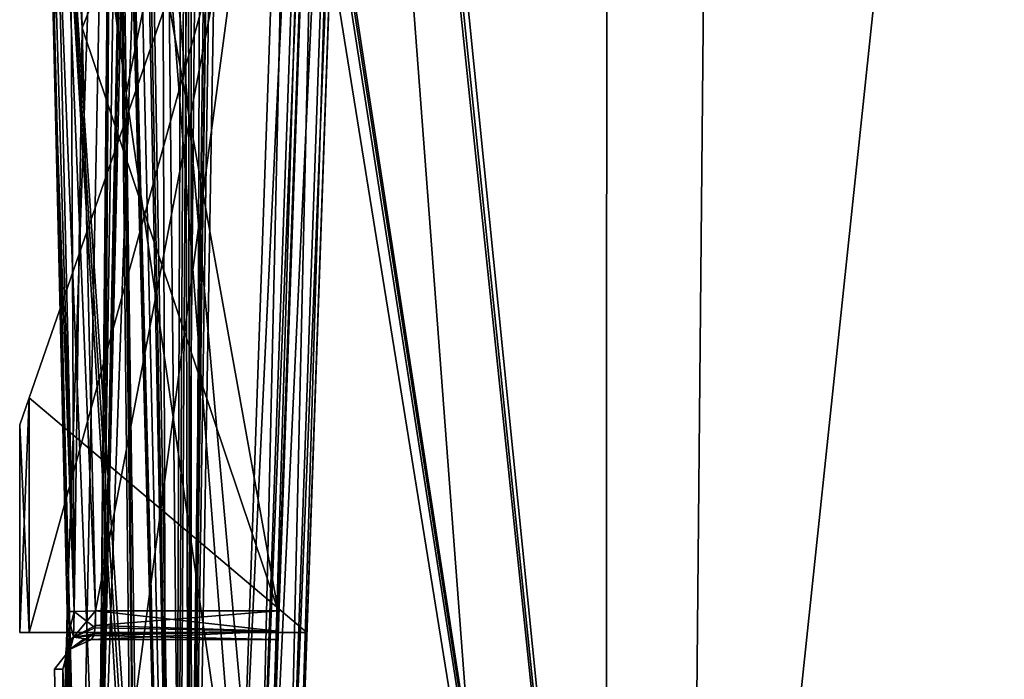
# Model space of a CAD drawing. Header units: millimetres. Extents: x -18.9 to 18.9, y -8.8 to 59.9.
# Tile 8 of 256: x -17.4 to -10.6, y 6.7 to 11.3. Entities that reach past the tile are written whole.
import ezdxf

# ---------------------------------------------------------------- set-up
doc = ezdxf.new("R2010")
doc.units = ezdxf.units.MM
doc.header["$LTSCALE"] = 65.185185
for name, color, linetype in [('118', 7, 'CONTINUOUS'), ('128', 7, 'CONTINUOUS'), ('1295', 7, 'CONTINUOUS'), ('1332', 7, 'CONTINUOUS'), ('1337', 7, 'CONTINUOUS'), ('1338', 7, 'CONTINUOUS'), ('1339', 7, 'CONTINUOUS'), ('1340', 7, 'CONTINUOUS'), ('1341', 7, 'CONTINUOUS'), ('1344', 7, 'CONTINUOUS'), ('1358', 7, 'CONTINUOUS'), ('1527', 7, 'CONTINUOUS'), ('1536', 7, 'CONTINUOUS'), ('27', 7, 'CONTINUOUS'), ('274', 7, 'CONTINUOUS'), ('33', 7, 'CONTINUOUS'), ('34', 7, 'CONTINUOUS'), ('49', 7, 'CONTINUOUS'), ('50', 7, 'CONTINUOUS'), ('52', 7, 'CONTINUOUS'), ('735', 7, 'CONTINUOUS'), ('736', 7, 'CONTINUOUS'), ('747', 7, 'CONTINUOUS'), ('751', 7, 'CONTINUOUS'), ('752', 7, 'CONTINUOUS'), ('753', 7, 'CONTINUOUS'), ('754', 7, 'CONTINUOUS')]:
    doc.layers.add(name, color=color, linetype=linetype)

msp = doc.modelspace()

# ---------------------------------------------------------------- linework, layer by layer
at = {"layer": '118', "color": 7, "linetype": 'Continuous'}
for points in [[(-15.4708, 16.6195, 4.6797), (-15.8668, 5.2801, 4.2837), (-15.7252, 5.2773, 4.2248), (-15.4708, 16.6195, 4.6797)], [(-15.3295, 16.6167, 4.6211), (-15.4708, 16.6195, 4.6797), (-15.7252, 5.2773, 4.2248), (-15.3295, 16.6167, 4.6211)], [(-15.6669, 5.2801, 4.0839), (-15.3295, 16.6167, 4.6211), (-15.7252, 5.2773, 4.2248), (-15.6669, 5.2801, 4.0839)], [(-15.6669, 5.2801, 4.0839), (-15.2709, 16.6195, 4.4799), (-15.3295, 16.6167, 4.6211), (-15.6669, 5.2801, 4.0839)]]:
    msp.add_3dface(points, dxfattribs=at)
at = {"layer": '128', "color": 7, "linetype": 'Continuous'}
for points in [[(-15.8668, 5.2801, -4.2837), (-15.4708, 16.6195, -4.6797), (-15.3295, 16.6167, -4.6211), (-15.8668, 5.2801, -4.2837)], [(-15.8668, 5.2801, -4.2837), (-15.3295, 16.6167, -4.6211), (-15.7262, 5.2773, -4.2258), (-15.8668, 5.2801, -4.2837)], [(-15.2709, 16.6195, -4.4799), (-15.6669, 5.2801, -4.0839), (-15.7262, 5.2773, -4.2258), (-15.2709, 16.6195, -4.4799)], [(-15.3295, 16.6167, -4.6211), (-15.2709, 16.6195, -4.4799), (-15.7262, 5.2773, -4.2258), (-15.3295, 16.6167, -4.6211)]]:
    msp.add_3dface(points, dxfattribs=at)
at = {"layer": '1295', "color": 7, "linetype": 'Continuous'}
for points in [[(-16.3509, -6.3, -5.9501), (-15.7978, 26.4, -7.2931), (-13.3292, -6.3, -11.1841), (-16.3509, -6.3, -5.9501)], [(-15.7978, 26.4, -7.2931), (-16.3509, -6.3, -5.9501), (-15.8622, 26.3417, -7.152), (-15.7978, 26.4, -7.2931)], [(-12.7853, -3.5, 11.8024), (-15.7978, 26.4, 7.2931), (-15.8621, 26.3419, 7.1522), (-12.7853, -3.5, 11.8024)], [(-12.7853, -3.5, 11.8024), (-12.5018, 26.4, 12.1021), (-15.7978, 26.4, 7.2931), (-12.7853, -3.5, 11.8024)], [(-15.7978, 26.4, -7.2931), (-13.3069, 26.4, -11.2109), (-13.3292, -6.3, -11.1841), (-15.7978, 26.4, -7.2931)], [(-13.3069, 26.4, -11.2109), (-9.8717, 26.4, -14.3286), (-13.3292, -6.3, -11.1841), (-13.3069, 26.4, -11.2109)], [(-13.3292, -6.3, -11.1841), (-9.8717, 26.4, -14.3286), (-8.6992, -6.3, -15.0691), (-13.3292, -6.3, -11.1841)], [(-12.7853, -3.5, 11.8024), (-7.6096, -3.5, 15.6478), (-12.5018, 26.4, 12.1021), (-12.7853, -3.5, 11.8024)], [(-7.6096, -3.5, 15.6478), (-7.8011, 26.4, 15.553), (-12.5018, 26.4, 12.1021), (-7.6096, -3.5, 15.6478)], [(-16.3509, -6.3, -5.9501), (-16.0196, 17.5805, -6.792), (-15.8622, 26.3417, -7.152), (-16.3509, -6.3, -5.9501)], [(-15.8885, 26.207, 7.0933), (-12.7853, -3.5, 11.8024), (-15.8621, 26.3419, 7.1522), (-15.8885, 26.207, 7.0933)], [(-16.0196, 17.5805, 6.792), (-12.7853, -3.5, 11.8024), (-15.8885, 26.207, 7.0933), (-16.0196, 17.5805, 6.792)], [(-16.0196, 17.5805, -6.792), (-16.3509, -6.3, -5.9501), (-16.0267, 17.5069, -6.7752), (-16.0196, 17.5805, -6.792)], [(-16.0267, 17.5069, 6.7752), (-12.7853, -3.5, 11.8024), (-16.0196, 17.5805, 6.792), (-16.0267, 17.5069, 6.7752)], [(-16.0267, 17.5069, -6.7752), (-16.3509, -6.3, -5.9501), (-16.0453, 17.4436, -6.7311), (-16.0267, 17.5069, -6.7752)], [(-16.0453, 17.4436, 6.7311), (-12.7853, -3.5, 11.8024), (-16.0267, 17.5069, 6.7752), (-16.0453, 17.4436, 6.7311)], [(-16.0453, 17.4436, -6.7311), (-16.3509, -6.3, -5.9501), (-16.1278, 17.2504, -6.5311), (-16.0453, 17.4436, -6.7311)], [(-16.1278, 17.2504, 6.5311), (-12.7853, -3.5, 11.8024), (-16.0453, 17.4436, 6.7311), (-16.1278, 17.2504, 6.5311)], [(-16.1278, 17.2504, -6.5311), (-16.3509, -6.3, -5.9501), (-16.2078, 17.0561, -6.3299), (-16.1278, 17.2504, -6.5311)], [(-16.2078, 17.0561, 6.3299), (-16.2053, -3.5, 6.3362), (-16.1278, 17.2504, 6.5311), (-16.2078, 17.0561, 6.3299)], [(-16.2053, -3.5, 6.3362), (-12.7853, -3.5, 11.8024), (-16.1278, 17.2504, 6.5311), (-16.2053, -3.5, 6.3362)], [(-16.2078, 17.0561, -6.3299), (-16.3509, -6.3, -5.9501), (-16.2324, 17.0148, -6.2665), (-16.2078, 17.0561, -6.3299)], [(-16.2324, 17.0148, 6.2665), (-16.2053, -3.5, 6.3362), (-16.2078, 17.0561, 6.3299), (-16.2324, 17.0148, 6.2665)], [(-16.418, 17, -5.7628), (-16.3509, -6.3, -5.9501), (-16.8561, 4.5805, -4.3163), (-16.418, 17, -5.7628)], [(-16.5633, 17, -5.3308), (-16.418, 17, -5.7628), (-16.8561, 4.5805, -4.3163), (-16.5633, 17, -5.3308)], [(-16.5874, 16.9852, -5.2554), (-16.5633, 17, -5.3308), (-16.8561, 4.5805, -4.3163), (-16.5874, 16.9852, -5.2554)], [(-16.6074, 16.9439, -5.1919), (-16.5874, 16.9852, -5.2554), (-16.8561, 4.5805, -4.3163), (-16.6074, 16.9439, -5.1919)], [(-16.6074, 16.9439, 5.1919), (-16.2053, -3.5, 6.3362), (-16.5874, 16.9852, 5.2554), (-16.6074, 16.9439, 5.1919)], [(-16.5874, 16.9852, 5.2554), (-16.2053, -3.5, 6.3362), (-16.5633, 17, 5.3308), (-16.5874, 16.9852, 5.2554)], [(-16.5633, 17, 5.3308), (-16.2053, -3.5, 6.3362), (-16.418, 17, 5.7628), (-16.5633, 17, 5.3308)], [(-16.418, 17, 5.7628), (-16.2053, -3.5, 6.3362), (-16.2614, 17, 6.1909), (-16.418, 17, 5.7628)], [(-16.2614, 17, -6.1909), (-16.3509, -6.3, -5.9501), (-16.418, 17, -5.7628), (-16.2614, 17, -6.1909)], [(-16.2324, 17.0148, -6.2665), (-16.3509, -6.3, -5.9501), (-16.2614, 17, -6.1909), (-16.2324, 17.0148, -6.2665)], [(-16.2614, 17, 6.1909), (-16.2053, -3.5, 6.3362), (-16.2324, 17.0148, 6.2665), (-16.2614, 17, 6.1909)], [(-16.6686, 16.7507, -4.9919), (-16.6074, 16.9439, -5.1919), (-16.8561, 4.5805, -4.3163), (-16.6686, 16.7507, -4.9919)], [(-16.6686, 16.7508, 4.9919), (-16.2053, -3.5, 6.3362), (-16.6074, 16.9439, 5.1919), (-16.6686, 16.7508, 4.9919)], [(-16.7275, 16.5564, -4.7907), (-16.6686, 16.7507, -4.9919), (-16.8561, 4.5805, -4.3163), (-16.7275, 16.5564, -4.7907)], [(-16.7275, 16.5564, 4.7907), (-16.2053, -3.5, 6.3362), (-16.6686, 16.7508, 4.9919), (-16.7275, 16.5564, 4.7907)], [(-16.74, 16.4936, -4.7467), (-16.7275, 16.5564, -4.7907), (-16.8561, 4.5805, -4.3163), (-16.74, 16.4936, -4.7467)], [(-16.74, 16.4936, 4.7467), (-16.2053, -3.5, 6.3362), (-16.7275, 16.5564, 4.7907), (-16.74, 16.4936, 4.7467)], [(-16.7448, 16.4195, -4.7297), (-16.74, 16.4936, -4.7467), (-16.8561, 4.5805, -4.3163), (-16.7448, 16.4195, -4.7297)], [(-16.7448, 16.4195, 4.7297), (-16.2053, -3.5, 6.3362), (-16.74, 16.4936, 4.7467), (-16.7448, 16.4195, 4.7297)], [(-16.8561, 4.5805, 4.3163), (-16.2053, -3.5, 6.3362), (-16.7448, 16.4195, 4.7297), (-16.8561, 4.5805, 4.3163)]]:
    msp.add_3dface(points, dxfattribs=at)
at = {"layer": '1332', "color": 7, "linetype": 'Continuous'}
for points in [[(-15.4865, 4.5805, -4.1164), (-15.1227, 15, -1.5), (-15.0731, 16.4195, -4.5299), (-15.4865, 4.5805, -4.1164)], [(-15.0731, 16.4195, 4.5299), (-15.402, 7, 1.5), (-15.4865, 4.5805, 4.1164), (-15.0731, 16.4195, 4.5299)], [(-15.1227, 15, 1.5), (-15.402, 7, 1.5), (-15.0731, 16.4195, 4.5299), (-15.1227, 15, 1.5)], [(-15.402, 7, -1.5), (-15.1227, 15, -1.5), (-15.4865, 4.5805, -4.1164), (-15.402, 7, -1.5)], [(-15.402, 7, 1.5), (-15.402, 7, -1.5), (-15.4865, 4.5805, -4.1164), (-15.402, 7, 1.5)], [(-15.4865, 4.5805, 4.1164), (-15.402, 7, 1.5), (-15.4865, 4.5805, -4.1164), (-15.4865, 4.5805, 4.1164)]]:
    msp.add_3dface(points, dxfattribs=at)
at = {"layer": '1337', "color": 7, "linetype": 'Continuous'}
for points in [[(-16.7448, 16.4195, -4.7297), (-16.8561, 4.5805, -4.3163), (-15.273, 16.4195, -4.7297), (-16.7448, 16.4195, -4.7297)], [(-16.8561, 4.5805, -4.3163), (-15.6864, 4.5805, -4.3163), (-15.273, 16.4195, -4.7297), (-16.8561, 4.5805, -4.3163)]]:
    msp.add_3dface(points, dxfattribs=at)
at = {"layer": '1338', "color": 7, "linetype": 'Continuous'}
for points in [[(-15.402, 7, 1.5), (-15.1227, 15, 1.5), (-17.3352, 8.6315, 1.5), (-15.402, 7, 1.5)], [(-15.402, 7, 1.5), (-17.3352, 8.6315, 1.5), (-17.3352, 7, 1.5), (-15.402, 7, 1.5)]]:
    msp.add_3dface(points, dxfattribs=at)
at = {"layer": '1339', "color": 7, "linetype": 'Continuous'}
for points in [[(-15.1227, 15, -1.5), (-15.402, 7, -1.5), (-17.3352, 7, -1.5), (-15.1227, 15, -1.5)], [(-17.3352, 8.6315, -1.5), (-15.1227, 15, -1.5), (-17.3352, 7, -1.5), (-17.3352, 8.6315, -1.5)]]:
    msp.add_3dface(points, dxfattribs=at)
at = {"layer": '1340', "color": 7, "linetype": 'Continuous'}
for points in [[(-15.402, 7, 1.5), (-17.3352, 7, 1.5), (-17.4, 7), (-15.402, 7, 1.5)], [(-17.3352, 7, -1.5), (-15.402, 7, 1.5), (-17.4, 7), (-17.3352, 7, -1.5)], [(-15.402, 7, -1.5), (-15.402, 7, 1.5), (-17.3352, 7, -1.5), (-15.402, 7, -1.5)]]:
    msp.add_3dface(points, dxfattribs=at)
at = {"layer": '1341', "color": 7, "linetype": 'Continuous'}
for points in [[(-15.1227, 15, 1.5), (-15.1227, 15, -1.5), (-17.3352, 8.6315, -1.5), (-15.1227, 15, 1.5)], [(-17.3352, 8.6315, 1.5), (-15.1227, 15, 1.5), (-17.3352, 8.6315, -1.5), (-17.3352, 8.6315, 1.5)], [(-17.3352, 8.6315, 1.5), (-17.3352, 8.6315, -1.5), (-17.4002, 8.4446, 0), (-17.3352, 8.6315, 1.5)]]:
    msp.add_3dface(points, dxfattribs=at)
at = {"layer": '1344', "color": 7, "linetype": 'Continuous'}
for points in [[(-17.3352, 7, 1.5), (-17.3352, 8.6315, 1.5), (-17.4002, 8.4446, 0), (-17.3352, 7, 1.5)], [(-17.3352, 8.6315, -1.5), (-17.4, 7), (-17.4002, 8.4446, 0), (-17.3352, 8.6315, -1.5)], [(-17.3352, 8.6315, -1.5), (-17.3352, 7, -1.5), (-17.4, 7), (-17.3352, 8.6315, -1.5)], [(-17.4, 7), (-17.3352, 7, 1.5), (-17.4002, 8.4446, 0), (-17.4, 7)]]:
    msp.add_3dface(points, dxfattribs=at)
at = {"layer": '1358', "color": 7, "linetype": 'Continuous'}
for points in [[(-16.8561, 4.5805, 4.3163), (-16.7448, 16.4195, 4.7297), (-15.6864, 4.5805, 4.3163), (-16.8561, 4.5805, 4.3163)], [(-15.6864, 4.5805, 4.3163), (-16.7448, 16.4195, 4.7297), (-15.273, 16.4195, 4.7297), (-15.6864, 4.5805, 4.3163)]]:
    msp.add_3dface(points, dxfattribs=at)
at = {"layer": '1527', "color": 7, "linetype": 'Continuous'}
for points in [[(-15.6864, 4.5805, 4.3163), (-15.273, 16.4195, 4.7297), (-15.1317, 16.4167, 4.6711), (-15.6864, 4.5805, 4.3163)], [(-15.6864, 4.5805, 4.3163), (-15.1317, 16.4167, 4.6711), (-15.5455, 4.5776, 4.258), (-15.6864, 4.5805, 4.3163)], [(-15.0731, 16.4195, 4.5299), (-15.4865, 4.5805, 4.1164), (-15.5455, 4.5776, 4.258), (-15.0731, 16.4195, 4.5299)], [(-15.1317, 16.4167, 4.6711), (-15.0731, 16.4195, 4.5299), (-15.5455, 4.5776, 4.258), (-15.1317, 16.4167, 4.6711)]]:
    msp.add_3dface(points, dxfattribs=at)
at = {"layer": '1536', "color": 7, "linetype": 'Continuous'}
for points in [[(-15.273, 16.4195, -4.7297), (-15.6864, 4.5805, -4.3163), (-15.5445, 4.5776, -4.257), (-15.273, 16.4195, -4.7297)], [(-15.273, 16.4195, -4.7297), (-15.5445, 4.5776, -4.257), (-15.1317, 16.4167, -4.6711), (-15.273, 16.4195, -4.7297)], [(-15.5445, 4.5776, -4.257), (-15.4865, 4.5805, -4.1164), (-15.1317, 16.4167, -4.6711), (-15.5445, 4.5776, -4.257)], [(-15.4865, 4.5805, -4.1164), (-15.0731, 16.4195, -4.5299), (-15.1317, 16.4167, -4.6711), (-15.4865, 4.5805, -4.1164)]]:
    msp.add_3dface(points, dxfattribs=at)
at = {"layer": '27', "color": 7, "linetype": 'Continuous'}
for points in [[(-15.6669, 5.2801, -4.0839), (-15.2709, 16.6195, -4.4799), (-15.6016, 7.15, -1.6), (-15.6669, 5.2801, -4.0839)], [(-15.2709, 16.6195, 4.4799), (-15.6669, 5.2801, 4.0839), (-15.3187, 15.25, 1.6), (-15.2709, 16.6195, 4.4799)], [(-15.6016, 7.15, -1.6), (-15.2709, 16.6195, -4.4799), (-15.3187, 15.25, -1.6), (-15.6016, 7.15, -1.6)], [(-15.6669, 5.2801, 4.0839), (-15.6016, 7.15, 1.6), (-15.3187, 15.25, 1.6), (-15.6669, 5.2801, 4.0839)], [(-15.6065, 7.0086, -1.5414), (-15.6669, 5.2801, -4.0839), (-15.6016, 7.15, -1.6), (-15.6065, 7.0086, -1.5414)], [(-15.6016, 7.15, 1.6), (-15.6669, 5.2801, 4.0839), (-15.6065, 7.0086, 1.5414), (-15.6016, 7.15, 1.6)], [(-15.6086, 6.95, -1.4), (-15.6669, 5.2801, -4.0839), (-15.6065, 7.0086, -1.5414), (-15.6086, 6.95, -1.4)], [(-15.6065, 7.0086, 1.5414), (-15.6669, 5.2801, 4.0839), (-15.6086, 6.95, 1.4), (-15.6065, 7.0086, 1.5414)], [(-15.6669, 5.2801, 4.0839), (-15.6669, 5.2801, -4.0839), (-15.6086, 6.95, -1.4), (-15.6669, 5.2801, 4.0839)], [(-15.6086, 6.95, 1.4), (-15.6669, 5.2801, 4.0839), (-15.6086, 6.95, -1.4), (-15.6086, 6.95, 1.4)]]:
    msp.add_3dface(points, dxfattribs=at)
at = {"layer": '274', "color": 7, "linetype": 'Continuous'}
for points in [[(-17.2591, 15.2454, -1.821), (-16.742, 16.6935, -4.6967), (-17.1652, 11.1995, -1.8211), (-17.2591, 15.2454, -1.821)], [(-16.742, 16.6935, -4.6967), (-17.0711, 7.1454, -1.8212), (-17.1652, 11.1995, -1.8211), (-16.742, 16.6935, -4.6967)], [(-16.742, 16.6935, -4.6967), (-16.745, 16.6195, -4.6797), (-17.0711, 7.1454, -1.8212), (-16.742, 16.6935, -4.6967)], [(-16.6607, 10.7485, 4.4747), (-16.745, 16.6195, 4.6797), (-17.2697, 15.449, 1.7645), (-16.6607, 10.7485, 4.4747)], [(-16.745, 16.6195, -4.6797), (-16.9839, 4.3954, -2.0272), (-17.0711, 7.1454, -1.8212), (-16.745, 16.6195, -4.6797)], [(-16.9839, 4.3954, -2.0272), (-16.745, 16.6195, -4.6797), (-16.8286, 4.5436, -3.0786), (-16.9839, 4.3954, -2.0272)], [(-16.8286, 4.5436, -3.0786), (-16.745, 16.6195, -4.6797), (-16.6211, 4.7416, -4.0713), (-16.8286, 4.5436, -3.0786)], [(-16.745, 16.6195, -4.6797), (-16.6607, 10.7484, -4.4747), (-16.599, 4.8354, -4.1696), (-16.745, 16.6195, -4.6797)], [(-16.6211, 4.7416, -4.0713), (-16.745, 16.6195, -4.6797), (-16.599, 4.8354, -4.1696), (-16.6211, 4.7416, -4.0713)], [(-17.2591, 15.2454, 1.821), (-16.6607, 10.7485, 4.4747), (-17.2697, 15.449, 1.7645), (-17.2591, 15.2454, 1.821)], [(-16.5753, 4.9328, 4.2716), (-16.6607, 10.7485, 4.4747), (-17.2591, 15.2454, 1.821), (-16.5753, 4.9328, 4.2716)], [(-16.5983, 4.8382, 4.1725), (-16.5753, 4.9328, 4.2716), (-17.2591, 15.2454, 1.821), (-16.5983, 4.8382, 4.1725)], [(-16.6211, 4.7416, 4.0713), (-16.5983, 4.8382, 4.1725), (-17.2591, 15.2454, 1.821), (-16.6211, 4.7416, 4.0713)], [(-16.8327, 4.5397, 3.0558), (-16.6211, 4.7416, 4.0713), (-17.2591, 15.2454, 1.821), (-16.8327, 4.5397, 3.0558)], [(-16.9839, 4.3954, 2.0272), (-16.8327, 4.5397, 3.0558), (-17.2591, 15.2454, 1.821), (-16.9839, 4.3954, 2.0272)], [(-17.2591, 15.2454, 1.821), (-17.1652, 11.1995, 1.8211), (-16.9839, 4.3954, 2.0272), (-17.2591, 15.2454, 1.821)], [(-17.0711, 7.1454, 1.8212), (-16.9839, 4.3954, 2.0272), (-17.1652, 11.1995, 1.8211), (-17.0711, 7.1454, 1.8212)], [(-16.5753, 4.9328, -4.2716), (-16.599, 4.8354, -4.1696), (-16.6607, 10.7484, -4.4747), (-16.5753, 4.9328, -4.2716)], [(-17.0738, 6.9086, 1.7427), (-16.9839, 4.3954, 2.0272), (-17.0711, 7.1454, 1.8212), (-17.0738, 6.9086, 1.7427)], [(-17.0711, 7.1454, -1.8212), (-16.9839, 4.3954, -2.0272), (-17.0723, 6.9419, -1.7649), (-17.0711, 7.1454, -1.8212)], [(-16.9839, 4.3954, -2.0272), (-17.1044, 4.3954, 0.0613), (-17.0723, 6.9419, -1.7649), (-16.9839, 4.3954, -2.0272)], [(-17.0723, 6.9419, -1.7649), (-17.1044, 4.3954, 0.0613), (-17.0803, 6.8244, -1.6581), (-17.0723, 6.9419, -1.7649)], [(-17.0831, 6.8012, 1.6227), (-16.9839, 4.3954, 2.0272), (-17.0738, 6.9086, 1.7427), (-17.0831, 6.8012, 1.6227)], [(-17.0803, 6.8244, -1.6581), (-17.1044, 4.3954, 0.0613), (-17.1002, 6.7454, -1.4165), (-17.0803, 6.8244, -1.6581)], [(-17.1002, 6.7454, 1.4165), (-16.9839, 4.3954, 2.0272), (-17.0831, 6.8012, 1.6227), (-17.1002, 6.7454, 1.4165)], [(-17.1002, 6.7454, -1.4165), (-17.1044, 4.3954, 0.0613), (-17.1587, 6.7454), (-17.1002, 6.7454, -1.4165)], [(-17.1587, 6.7454), (-17.1044, 4.3954, 0.0613), (-17.1002, 6.7454, 1.4165), (-17.1587, 6.7454)], [(-17.1044, 4.3954, 0.0613), (-16.9839, 4.3954, 2.0272), (-17.1002, 6.7454, 1.4165), (-17.1044, 4.3954, 0.0613)]]:
    msp.add_3dface(points, dxfattribs=at)
at = {"layer": '33', "color": 7, "linetype": 'Continuous'}
for points in [[(-15.4708, 16.6195, -4.6797), (-15.8668, 5.2801, -4.2837), (-16.745, 16.6195, -4.6797), (-15.4708, 16.6195, -4.6797)], [(-16.745, 16.6195, -4.6797), (-15.8668, 5.2801, -4.2837), (-16.6607, 10.7484, -4.4747), (-16.745, 16.6195, -4.6797)], [(-16.6607, 10.7484, -4.4747), (-15.8668, 5.2801, -4.2837), (-16.5753, 4.9328, -4.2716), (-16.6607, 10.7484, -4.4747)]]:
    msp.add_3dface(points, dxfattribs=at)
at = {"layer": '34', "color": 7, "linetype": 'Continuous'}
for points in [[(-16.745, 16.6195, 4.6797), (-16.6607, 10.7485, 4.4747), (-15.4708, 16.6195, 4.6797), (-16.745, 16.6195, 4.6797)], [(-15.4708, 16.6195, 4.6797), (-16.6607, 10.7485, 4.4747), (-15.8668, 5.2801, 4.2837), (-15.4708, 16.6195, 4.6797)], [(-16.6607, 10.7485, 4.4747), (-16.5753, 4.9328, 4.2716), (-15.8668, 5.2801, 4.2837), (-16.6607, 10.7485, 4.4747)]]:
    msp.add_3dface(points, dxfattribs=at)
at = {"layer": '49', "color": 7, "linetype": 'Continuous'}
for points in [[(-17.0603, 15.25, 1.6), (-15.3187, 15.25, 1.6), (-16.9664, 11.2041, 1.6), (-17.0603, 15.25, 1.6)], [(-15.3187, 15.25, 1.6), (-16.8723, 7.15, 1.6), (-16.9664, 11.2041, 1.6), (-15.3187, 15.25, 1.6)], [(-15.3187, 15.25, 1.6), (-15.6016, 7.15, 1.6), (-16.8723, 7.15, 1.6), (-15.3187, 15.25, 1.6)]]:
    msp.add_3dface(points, dxfattribs=at)
at = {"layer": '50', "color": 7, "linetype": 'Continuous'}
for points in [[(-15.6016, 7.15, -1.6), (-15.3187, 15.25, -1.6), (-17.0603, 15.25, -1.6), (-15.6016, 7.15, -1.6)], [(-17.0603, 15.25, -1.6), (-16.9664, 11.2041, -1.6), (-15.6016, 7.15, -1.6), (-17.0603, 15.25, -1.6)], [(-16.8723, 7.15, -1.6), (-15.6016, 7.15, -1.6), (-16.9664, 11.2041, -1.6), (-16.8723, 7.15, -1.6)]]:
    msp.add_3dface(points, dxfattribs=at)
at = {"layer": '52', "color": 7, "linetype": 'Continuous'}
for points in [[(-16.9009, 6.95, 1.4), (-16.9009, 6.95, -1.4), (-16.9588, 6.95, 0), (-16.9009, 6.95, 1.4)], [(-15.6086, 6.95, 1.4), (-15.6086, 6.95, -1.4), (-16.9009, 6.95, -1.4), (-15.6086, 6.95, 1.4)], [(-15.6086, 6.95, 1.4), (-16.9009, 6.95, -1.4), (-16.9009, 6.95, 1.4), (-15.6086, 6.95, 1.4)]]:
    msp.add_3dface(points, dxfattribs=at)
at = {"layer": '735', "color": 7, "linetype": 'Continuous'}
for points in [[(-15.6065, 7.0086, -1.5414), (-15.6016, 7.15, -1.6), (-16.8734, 7.0482, -1.5722), (-15.6065, 7.0086, -1.5414)], [(-15.6016, 7.15, -1.6), (-16.8723, 7.15, -1.6), (-16.8734, 7.0482, -1.5722), (-15.6016, 7.15, -1.6)], [(-15.6086, 6.95, -1.4), (-15.6065, 7.0086, -1.5414), (-16.9009, 6.95, -1.4), (-15.6086, 6.95, -1.4)], [(-16.9009, 6.95, -1.4), (-15.6065, 7.0086, -1.5414), (-16.8813, 6.9895, -1.5194), (-16.9009, 6.95, -1.4)], [(-16.8813, 6.9895, -1.5194), (-15.6065, 7.0086, -1.5414), (-16.8734, 7.0482, -1.5722), (-16.8813, 6.9895, -1.5194)]]:
    msp.add_3dface(points, dxfattribs=at)
at = {"layer": '736', "color": 7, "linetype": 'Continuous'}
for points in [[(-16.8723, 7.15, 1.6), (-15.6065, 7.0086, 1.5414), (-16.8749, 7.0316, 1.5612), (-16.8723, 7.15, 1.6)], [(-15.6016, 7.15, 1.6), (-15.6065, 7.0086, 1.5414), (-16.8723, 7.15, 1.6), (-15.6016, 7.15, 1.6)], [(-16.8749, 7.0316, 1.5612), (-15.6065, 7.0086, 1.5414), (-16.8841, 6.9779, 1.5019), (-16.8749, 7.0316, 1.5612)], [(-15.6065, 7.0086, 1.5414), (-15.6086, 6.95, 1.4), (-16.8841, 6.9779, 1.5019), (-15.6065, 7.0086, 1.5414)], [(-15.6086, 6.95, 1.4), (-16.9009, 6.95, 1.4), (-16.8841, 6.9779, 1.5019), (-15.6086, 6.95, 1.4)]]:
    msp.add_3dface(points, dxfattribs=at)
at = {"layer": '747', "color": 7, "linetype": 'Continuous'}
for points in [[(-17.2591, 15.2454, -1.821), (-17.0211, 7.1465, -1.6664), (-17.2089, 15.2466, -1.6662), (-17.2591, 15.2454, -1.821)], [(-17.2591, 15.2454, -1.821), (-17.1652, 11.1995, -1.8211), (-17.0211, 7.1465, -1.6664), (-17.2591, 15.2454, -1.821)], [(-16.9664, 11.2041, -1.6), (-17.0603, 15.25, -1.6), (-17.2089, 15.2466, -1.6662), (-16.9664, 11.2041, -1.6)], [(-16.8723, 7.15, -1.6), (-16.9664, 11.2041, -1.6), (-17.2089, 15.2466, -1.6662), (-16.8723, 7.15, -1.6)], [(-17.0211, 7.1465, -1.6664), (-16.8723, 7.15, -1.6), (-17.2089, 15.2466, -1.6662), (-17.0211, 7.1465, -1.6664)], [(-17.1652, 11.1995, -1.8211), (-17.0711, 7.1454, -1.8212), (-17.0211, 7.1465, -1.6664), (-17.1652, 11.1995, -1.8211)]]:
    msp.add_3dface(points, dxfattribs=at)
at = {"layer": '751', "color": 7, "linetype": 'Continuous'}
for points in [[(-17.2591, 15.2454, 1.821), (-17.2089, 15.2466, 1.6662), (-17.0211, 7.1465, 1.6664), (-17.2591, 15.2454, 1.821)], [(-17.1652, 11.1995, 1.8211), (-17.2591, 15.2454, 1.821), (-17.0211, 7.1465, 1.6664), (-17.1652, 11.1995, 1.8211)], [(-17.2089, 15.2466, 1.6662), (-17.0603, 15.25, 1.6), (-17.0211, 7.1465, 1.6664), (-17.2089, 15.2466, 1.6662)], [(-17.0603, 15.25, 1.6), (-16.9664, 11.2041, 1.6), (-17.0211, 7.1465, 1.6664), (-17.0603, 15.25, 1.6)], [(-17.0711, 7.1454, 1.8212), (-17.1652, 11.1995, 1.8211), (-17.0211, 7.1465, 1.6664), (-17.0711, 7.1454, 1.8212)], [(-16.9664, 11.2041, 1.6), (-16.8723, 7.15, 1.6), (-17.0211, 7.1465, 1.6664), (-16.9664, 11.2041, 1.6)]]:
    msp.add_3dface(points, dxfattribs=at)
at = {"layer": '752', "color": 7, "linetype": 'Continuous'}
for points in [[(-17.0738, 6.9086, 1.7427), (-17.0711, 7.1454, 1.8212), (-17.0265, 6.9669, 1.5937), (-17.0738, 6.9086, 1.7427)], [(-17.0711, 7.1454, 1.8212), (-17.0211, 7.1465, 1.6664), (-17.0265, 6.9669, 1.5937), (-17.0711, 7.1454, 1.8212)], [(-17.0211, 7.1465, 1.6664), (-16.8749, 7.0316, 1.5612), (-17.0265, 6.9669, 1.5937), (-17.0211, 7.1465, 1.6664)], [(-16.8723, 7.15, 1.6), (-16.8749, 7.0316, 1.5612), (-17.0211, 7.1465, 1.6664), (-16.8723, 7.15, 1.6)], [(-16.8749, 7.0316, 1.5612), (-16.8841, 6.9779, 1.5019), (-17.0265, 6.9669, 1.5937), (-16.8749, 7.0316, 1.5612)], [(-17.0831, 6.8012, 1.6227), (-17.0738, 6.9086, 1.7427), (-17.0265, 6.9669, 1.5937), (-17.0831, 6.8012, 1.6227)], [(-17.0831, 6.8012, 1.6227), (-17.0265, 6.9669, 1.5937), (-17.0493, 6.8836, 1.4123), (-17.0831, 6.8012, 1.6227)], [(-17.0265, 6.9669, 1.5937), (-16.9009, 6.95, 1.4), (-17.0493, 6.8836, 1.4123), (-17.0265, 6.9669, 1.5937)], [(-16.8841, 6.9779, 1.5019), (-16.9009, 6.95, 1.4), (-17.0265, 6.9669, 1.5937), (-16.8841, 6.9779, 1.5019)], [(-17.1002, 6.7454, 1.4165), (-17.0831, 6.8012, 1.6227), (-17.0493, 6.8836, 1.4123), (-17.1002, 6.7454, 1.4165)]]:
    msp.add_3dface(points, dxfattribs=at)
at = {"layer": '753', "color": 7, "linetype": 'Continuous'}
for points in [[(-16.9588, 6.95, 0), (-16.9009, 6.95, -1.4), (-17.0493, 6.8836, -1.4123), (-16.9588, 6.95, 0)], [(-16.9009, 6.95, 1.4), (-16.9588, 6.95, 0), (-17.0493, 6.8836, -1.4123), (-16.9009, 6.95, 1.4)], [(-17.0493, 6.8836, 1.4123), (-16.9009, 6.95, 1.4), (-17.0493, 6.8836, -1.4123), (-17.0493, 6.8836, 1.4123)], [(-17.1002, 6.7454, -1.4165), (-17.1587, 6.7454), (-17.0493, 6.8836, 1.4123), (-17.1002, 6.7454, -1.4165)], [(-17.1587, 6.7454), (-17.1002, 6.7454, 1.4165), (-17.0493, 6.8836, 1.4123), (-17.1587, 6.7454)], [(-17.1002, 6.7454, -1.4165), (-17.0493, 6.8836, 1.4123), (-17.0493, 6.8836, -1.4123), (-17.1002, 6.7454, -1.4165)]]:
    msp.add_3dface(points, dxfattribs=at)
at = {"layer": '754', "color": 7, "linetype": 'Continuous'}
for points in [[(-17.0711, 7.1454, -1.8212), (-17.0723, 6.9419, -1.7649), (-17.0211, 7.1465, -1.6664), (-17.0711, 7.1454, -1.8212)], [(-17.0211, 7.1465, -1.6664), (-17.0723, 6.9419, -1.7649), (-17.0265, 6.9668, -1.5936), (-17.0211, 7.1465, -1.6664)], [(-16.8734, 7.0482, -1.5722), (-16.8723, 7.15, -1.6), (-17.0265, 6.9668, -1.5936), (-16.8734, 7.0482, -1.5722)], [(-16.8723, 7.15, -1.6), (-17.0211, 7.1465, -1.6664), (-17.0265, 6.9668, -1.5936), (-16.8723, 7.15, -1.6)], [(-16.9009, 6.95, -1.4), (-16.8813, 6.9895, -1.5194), (-17.0493, 6.8836, -1.4123), (-16.9009, 6.95, -1.4)], [(-17.0493, 6.8836, -1.4123), (-16.8813, 6.9895, -1.5194), (-17.0265, 6.9668, -1.5936), (-17.0493, 6.8836, -1.4123)], [(-16.8813, 6.9895, -1.5194), (-16.8734, 7.0482, -1.5722), (-17.0265, 6.9668, -1.5936), (-16.8813, 6.9895, -1.5194)], [(-17.0803, 6.8244, -1.6581), (-17.1002, 6.7454, -1.4165), (-17.0265, 6.9668, -1.5936), (-17.0803, 6.8244, -1.6581)], [(-17.1002, 6.7454, -1.4165), (-17.0493, 6.8836, -1.4123), (-17.0265, 6.9668, -1.5936), (-17.1002, 6.7454, -1.4165)], [(-17.0723, 6.9419, -1.7649), (-17.0803, 6.8244, -1.6581), (-17.0265, 6.9668, -1.5936), (-17.0723, 6.9419, -1.7649)]]:
    msp.add_3dface(points, dxfattribs=at)

doc.saveas('drawing.dxf')
